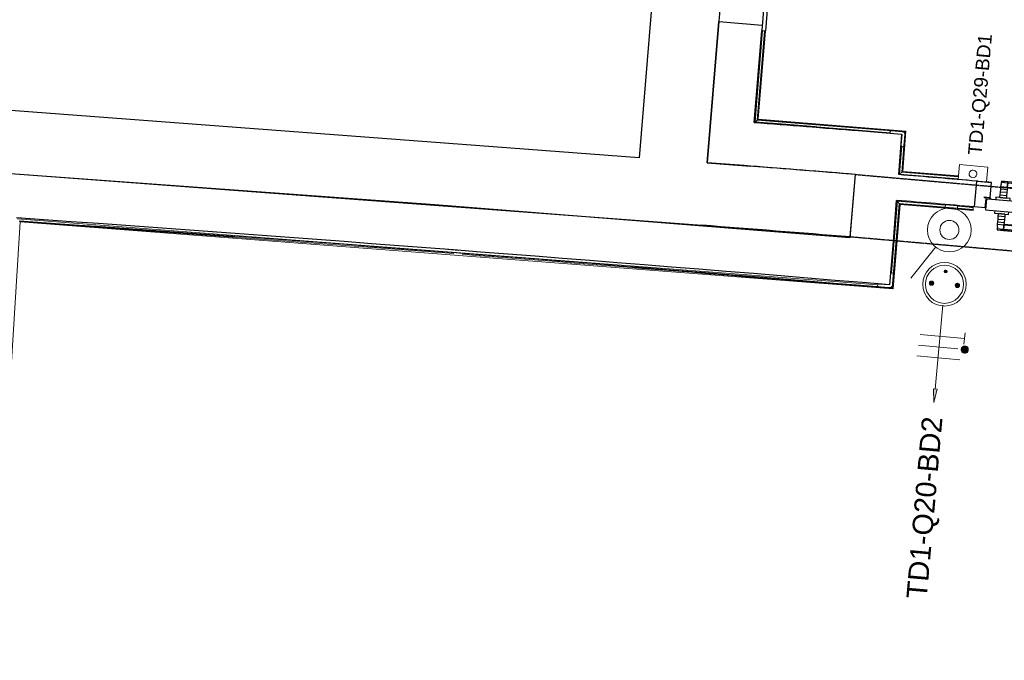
# Model space of a CAD drawing. Header units: millimetres. Extents: x -2845 to 74565, y -36590 to 13748.
# Tile 22 of 90: x 40176 to 43789, y -24900 to -22551. Entities that reach past the tile are written whole.
import ezdxf

# ---------------------------------------------------------------- set-up
doc = ezdxf.new("R2010")
doc.units = ezdxf.units.MM
doc.linetypes.add('Tiret', pattern=[2.5, 1.25, -1.25])
doc.linetypes.add('Tiret_2_', pattern=[2.5, 1.25, -1.25])
for name, color, linetype, lineweight in [('A-DETL-GENF', 7, 'Continuous', 18), ('A-DOOR', 7, 'Continuous', 25), ('A-FLOR', 7, 'Continuous', 25), ('A-FLOR-HRAL', 7, 'Continuous', 18), ('A-GLAZ', 7, 'Continuous', 25), ('A-WALL', 7, 'Continuous', 25), ('CABLE', 7, 'Continuous', 30), ('CABLES', 7, 'Continuous', 18), ('I-WALL', 7, 'Continuous', 25), ('INSTAL ELECTRIQUE', 7, 'Continuous', 18), ('Q-SPCQ', 7, 'Continuous', 18)]:
    doc.layers.add(name, color=color, linetype=linetype, lineweight=lineweight)
doc.layers.add('A-DOOR-HDLN', color=5, linetype='Tiret', lineweight=25, true_color=0x0000ff)
doc.styles.add('Arial_2', font='arial.ttf', dxfattribs={"height": 75})
doc.styles.add('Arial_3', font='arial.ttf', dxfattribs={"height": 50})

# ---------------------------------------------------------------- blocks, each defined once
blk = doc.blocks.new('Ouverture en rectangle - Ouverture en rectangle _150x207_-3217538-2021_015_1111_DCE_1_50_N0 FINI_CFO_PCN')
at = {"layer": 'A-DOOR-HDLN', "linetype": 'Tiret_2_'}
for p, q in [((-750, 115), (750, 115)), ((750, -115), (-750, -115))]:
    blk.add_line(p, q, dxfattribs=at)
blk = doc.blocks.new('B02_DC_STR_rvt-1-2021_015_1111_DCE_1_50_N0 FINI_CFO_PCN')
at = {"layer": 'A-WALL'}
for p, q in [((-10675.7, -22521.8), (-10720.2, -23056.8)), ((-10470.8, -23075.5), (-10427.8, -22557.4)), ((-10720.2, -23056.8), (-13655.2, -22837.2)), ((-13672.3, -23066.5), (-10489.9, -23304.7)), ((-9946.2, -23347.5), (-9926.2, -23118.4))]:
    blk.add_line(p, q, dxfattribs=at)
for radius, start, end in [(117983.7, 85.363219, 85.628539), (117753.7, 85.363931, 85.629269)]:
    blk.add_arc((-19463.8, -140716), radius, start, end, dxfattribs=at)
at = {"layer": 'A-DOOR', "color": 5, "lineweight": 25, "true_color": 0x0000ff, "rotation": 174.9989986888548}
blk.add_blockref('Ouverture en rectangle - Ouverture en rectangle _150x207_-3217538-2021_015_1111_DCE_1_50_N0 FINI_CFO_PCN', (-9189.1, -23298.3), dxfattribs=at)
blk = doc.blocks.new('PRT_SIMPLE_HUI_58x68x48 - PRT_BOIS_1V_930x2040x40-V3-2021_015_1111_DCE_1_50_N0 FINI_CFO_PCN')
at = {"layer": 'A-DETL-GENF', "lineweight": 25}
h = blk.add_hatch(color=256, dxfattribs=at)
h.paths.add_polyline_path([(-496, -14.5), (-483.8, -12.8), (-484.4, -10.6), (-485.1, -11.7), (-496.1, -13.2), (-500.5, -13.6), (-500.5, -14.5)])
h.paths.add_polyline_path([(-485.1, -10.6), (-483.8, -9.7), (-488.8, -8), (-508.5, -8), (-508.5, -11.5), (-502, -11.5), (-502.1, -10.3), (-505.2, -10.3), (-505.2, -9.3), (-488.4, -9.4), (-485.2, -10.6)])
h = blk.add_hatch(color=256, dxfattribs=at)
h.paths.add_polyline_path([(430.5, -14.5), (430.4, -13.2), (425.8, -13.2), (415.1, -11.7), (413.8, -9.7), (413.8, -12.8), (426.2, -14.5)])
h.paths.add_polyline_path([(438.5, -11.5), (438.5, -8), (418.5, -8), (413.8, -9.7), (415.1, -10.6), (418.7, -9.3), (435.2, -9.3), (435.2, -10.3), (432, -10.5), (432, -11.5), (436.5, -11.5)])
at = {"layer": 'A-DETL-GENF'}
for p, q in [((-488.5, -8), (-508.5, -8)), ((-508.5, -8), (-508.5, -11.5)), ((-508.5, -11.5), (-502, -11.5)), ((-505.2, -10.3), (-505.2, -9.3)), ((-505.2, -9.3), (-488.7, -9.3)), ((-502, -10.3), (-505.2, -10.3)), ((-502, -11.5), (-502, -10.3)), ((-496.1, -13.2), (-500.5, -13.2)), ((-500.5, -13.2), (-500.5, -14.5)), ((-500.5, -14.5), (-496, -14.5)), ((-485.1, -11.7), (-496.1, -13.2)), ((-496, -14.5), (-483.8, -12.8)), ((-488.7, -9.3), (-485.1, -10.6)), ((-483.8, -9.7), (-488.5, -8)), ((-485.1, -10.6), (-485.1, -11.7)), ((-483.8, -12.8), (-483.8, -9.7)), ((418.5, -8), (413.8, -9.7)), ((413.8, -9.7), (413.8, -12.8)), ((413.8, -12.8), (426, -14.5)), ((415.1, -10.6), (418.7, -9.3)), ((415.1, -11.7), (415.1, -10.6)), ((426.1, -13.2), (415.1, -11.7)), ((438.5, -8), (418.5, -8)), ((418.7, -9.3), (435.2, -9.3)), ((426, -14.5), (430.5, -14.5)), ((430.5, -13.2), (426.1, -13.2)), ((430.5, -14.5), (430.5, -13.2)), ((435.2, -10.3), (432, -10.3)), ((432, -10.3), (432, -11.5)), ((432, -11.5), (438.5, -11.5)), ((435.2, -9.3), (435.2, -10.3)), ((438.5, -11.5), (438.5, -8))]:
    blk.add_line(p, q, dxfattribs=at)
at = {"layer": 'A-DOOR'}
for p, q in [((-427.1, 55), (-450.6, 55)), ((-450.6, 55), (-450.6, 54.5)), ((-450.6, 54.5), (-450.6, 50.4)), ((-427.1, 54.5), (-450.6, 54.5)), ((-450.6, 50.4), (-450.6, 43.3)), ((-427.1, 50.4), (-450.6, 50.4)), ((-450.6, 34), (-450.6, 43.3)), ((-319.6, 55), (-427.1, 55)), ((-427.1, 55), (-427.1, 54.5)), ((-427.1, 54.5), (-427.1, 55)), ((-427.1, 54.5), (-427.1, 50.4)), ((-319.6, 54.5), (-427.1, 54.5)), ((-427.1, 50.4), (-427.1, 54.5)), ((-427.1, 50.4), (-427.1, 43.3)), ((-319.6, 50.4), (-427.1, 50.4)), ((-427.1, 43.3), (-427.1, 50.4)), ((-427.1, 34), (-427.1, 43.3)), ((-427.1, 43.3), (-427.1, 34)), ((-319.6, 54.5), (-319.6, 55)), ((-319.6, 50.4), (-319.6, 54.5)), ((-319.6, 43.3), (-319.6, 50.4)), ((-319.6, 43.3), (-319.6, 34)), ((-450.6, 25.6), (-450.6, 34)), ((-427.1, 34), (-450.6, 34)), ((-450.6, 15.2), (-450.6, 25.6)), ((-427.1, 25.6), (-450.6, 25.6)), ((-450.6, 4.4), (-450.6, 15.2)), ((-427.1, 15.2), (-450.6, 15.2)), ((-450.6, -4), (-450.6, 4.4)), ((-450.6, 4.4), (-427.1, 4.4)), ((-427.1, 32.8), (-427.1, 34)), ((-319.6, 34), (-427.1, 34)), ((-427.1, 34), (-427.1, 25.6)), ((-427.1, 32.8), (-319.6, 32.8)), ((-427.1, 25.6), (-427.1, 15.2)), ((-427.1, 15.2), (-427.1, 4.4)), ((-427.1, 4.4), (-427.1, -4)), ((-319.6, 34), (-319.6, 32.8)), ((-499.5, -14.5), (-499.5, -54.5)), ((426, -14.5), (-496, -14.5)), ((-465.6, -5.5), (-465.6, -14.5)), ((-413.4, -5.5), (-465.6, -5.5)), ((-450.6, -4), (-450.6, -5)), ((-450.6, -5), (-427.1, -5)), ((-427.1, -5), (-427.1, -4)), ((-413.4, -14.5), (-413.4, -5.5)), ((430.5, -54.5), (430.5, -14.5)), ((-499.5, -54.5), (430.5, -54.5)), ((-465.6, -54.5), (-465.6, -63.5)), ((-465.6, -63.5), (-413.4, -63.5)), ((-427.1, -64), (-450.6, -64)), ((-450.6, -64), (-450.6, -65)), ((-450.6, -73.4), (-450.6, -65)), ((-427.1, -65), (-427.1, -64)), ((-427.1, -65), (-427.1, -73.4)), ((-413.4, -63.5), (-413.4, -54.5)), ((417, -54.5), (417, -977.5)), ((-450.6, -84.2), (-450.6, -73.4)), ((-427.1, -73.4), (-450.6, -73.4)), ((-450.6, -94.6), (-450.6, -84.2)), ((-450.6, -84.2), (-427.1, -84.2)), ((-450.6, -103), (-450.6, -94.6)), ((-450.6, -94.6), (-427.1, -94.6)), ((-450.6, -112.3), (-450.6, -103)), ((-450.6, -103), (-427.1, -103)), ((-427.1, -73.4), (-427.1, -84.2)), ((-427.1, -84.2), (-427.1, -94.6)), ((-427.1, -94.6), (-427.1, -103)), ((-427.1, -103), (-427.1, -101.8)), ((-319.6, -101.8), (-427.1, -101.8)), ((-427.1, -112.3), (-427.1, -103)), ((-427.1, -103), (-319.6, -103)), ((-427.1, -103), (-427.1, -112.3)), ((-319.6, -101.8), (-319.6, -103)), ((-319.6, -103), (-319.6, -112.3)), ((-450.6, -112.3), (-450.6, -119.4)), ((-450.6, -119.4), (-450.6, -123.5)), ((-450.6, -119.4), (-427.1, -119.4)), ((-450.6, -123.5), (-450.6, -124)), ((-450.6, -123.5), (-427.1, -123.5)), ((-450.6, -124), (-427.1, -124)), ((-427.1, -112.3), (-427.1, -119.4)), ((-427.1, -119.4), (-427.1, -112.3)), ((-427.1, -119.4), (-427.1, -123.5)), ((-427.1, -119.4), (-319.6, -119.4)), ((-427.1, -123.5), (-427.1, -119.4)), ((-427.1, -123.5), (-427.1, -124)), ((-427.1, -123.5), (-319.6, -123.5)), ((-427.1, -124), (-427.1, -123.5)), ((-427.1, -124), (-319.6, -124)), ((-319.6, -119.4), (-319.6, -112.3)), ((-319.6, -123.5), (-319.6, -119.4)), ((-319.6, -124), (-319.6, -123.5))]:
    blk.add_line(p, q, dxfattribs=at)
for radius, start, end in [(9.12, 155.8208, 180), (9.12, 180, 204.1792), (7.5, 360, 180), (7.5, 180, 360), (7.5, 180, 240), (7.5, 135, 165), (9.12, 111.9887, 120), (7.5, 60, 120), (7.5, 270, 0), (9.12, 60, 68.0113), (7.5, 0, 30), (9.12, 0, 24.1792), (9.12, 240, 248.0113)]:
    blk.add_arc((429, -65.5), radius, start, end, dxfattribs=at)
at = {"layer": 'Q-SPCQ'}
for p, q in [((430.5, -54.5), (403.5, -54.5)), ((430.5, -40.5), (430.5, -54.5))]:
    blk.add_line(p, q, dxfattribs=at)
blk = doc.blocks.new('Garde-corps - Garde-corps-508221-2021_015_1111_DCE_1_50_N0 FINI_CFO_PCN')
at = {"layer": 'A-FLOR-HRAL'}
for p, q in [((-10294.8, -22925.5), (-10267, -22590.8)), ((-10287.1, -22919), (-10259.9, -22591.4)), ((-10285.3, -22917.4), (-10258.2, -22591.5)), ((-10283.5, -22915.9), (-10256.6, -22591.7)), ((-10230.2, -22933.6), (-10298.1, -22928.3)), ((-9797.4, -22965.4), (-10294.8, -22925.5)), ((-9741, -22959.4), (-10283.5, -22915.9)), ((-10074.4, -22942.9), (-10244, -22929.5)), ((-9982.4, -22939.7), (-10012.2, -22937.4)), ((-9800.1, -22965.1), (-9972.7, -22951.1)), ((-9754.7, -23108.6), (-9742.7, -22960.9)), ((-9744.6, -22962.5), (-9753.8, -22961.8)), ((-9752.9, -23107.1), (-9741, -22959.4)), ((-9744.6, -22962.5), (-9747.5, -22965)), ((-9745.4, -22971.7), (-9744.6, -22962.5)), ((-9764.3, -23116.8), (-9756, -23014.2)), ((-9756.6, -23110.2), (-9748.7, -23012.4)), ((-9756.6, -23110.2), (-9764.3, -23116.8)), ((-9549.5, -23134.2), (-9764.3, -23116.8)), ((-9548.9, -23127.1), (-9756.6, -23110.2)), ((-9548.7, -23125.3), (-9754.7, -23108.6)), ((-9548.6, -23123.7), (-9752.9, -23107.1))]:
    blk.add_line(p, q, dxfattribs=at)
at = {"layer": 'A-FLOR-HRAL', "flags": 128}
for points in [[(-10294.8, -22925.5), (-10295, -22925.6), (-10295.3, -22925.9), (-10295.7, -22926.3), (-10296.3, -22926.8), (-10296.8, -22927.3), (-10297.5, -22927.8), (-10298.1, -22928.3)], [(-10287.1, -22919), (-10291, -22922.3), (-10294.8, -22925.5)], [(-10283.5, -22915.9), (-10283.5, -22915.9), (-10283.6, -22916), (-10283.7, -22916.1), (-10283.9, -22916.3), (-10284.2, -22916.5), (-10284.4, -22916.7), (-10284.6, -22916.9), (-10284.8, -22917), (-10285.1, -22917.2), (-10285.3, -22917.4)]]:
    blk.add_lwpolyline(points, dxfattribs=at)
at = {"layer": 'A-FLOR-HRAL'}
for radius, start, end in [(118153.9, 85.305798, 85.545501), (118155.6, 85.280726, 85.544652), (118143.7, 85.364067, 85.484446)]:
    blk.add_arc((-19463.8, -140716), radius, start, end, dxfattribs=at)
for points, knots in [([(-9741, -22959.4), (-9741, -22959.4), (-9741, -22959.4), (-9741.1, -22959.5), (-9741.2, -22959.6), (-9741.3, -22959.7), (-9741.5, -22959.9), (-9741.6, -22960), (-9741.9, -22960.2), (-9742.1, -22960.4), (-9742.3, -22960.5), (-9742.5, -22960.7), (-9742.6, -22960.9), (-9742.7, -22960.9)], [0.075, 0.075, 0.075, 0.075, 0.15, 0.2125, 0.275, 0.35, 0.425, 0.5, 0.6, 0.7, 0.775, 0.85, 1, 1, 1, 1]), ([(-9764.3, -23116.8), (-9764.3, -23116.8), (-9764.3, -23116.8), (-9764.5, -23117), (-9764.7, -23117.1), (-9764.9, -23117.3), (-9765.1, -23117.4), (-9765.3, -23117.6), (-9765.5, -23117.8), (-9765.8, -23118.1), (-9766.1, -23118.3), (-9766.3, -23118.5), (-9766.5, -23118.7), (-9766.7, -23118.8)], [0, 0, 0, 0, 0.1666667, 0.25, 0.3333333, 0.4166667, 0.4583333, 0.5, 0.5833333, 0.6666667, 0.7083333, 0.75, 0.8333333, 0.8333333, 0.8333333, 0.8333333]), ([(-9752.9, -23107.1), (-9752.9, -23107.1), (-9753, -23107.2), (-9753.1, -23107.3), (-9753.3, -23107.4), (-9753.4, -23107.6), (-9753.6, -23107.7), (-9753.8, -23107.8), (-9753.9, -23107.9), (-9754, -23108), (-9754.1, -23108.2), (-9754.3, -23108.3), (-9754.4, -23108.4), (-9754.6, -23108.5), (-9754.7, -23108.6), (-9754.7, -23108.6)], [0.1, 0.1, 0.1, 0.1, 0.2, 0.3, 0.4, 0.475, 0.55, 0.6, 0.65, 0.7, 0.75, 0.8, 0.85, 0.9, 1, 1, 1, 1])]:
    blk.add_open_spline(points, degree=3, knots=knots, dxfattribs=at)
blk = doc.blocks.new('Garde-corps - Garde-corps-510192-2021_015_1111_DCE_1_50_N0 FINI_CFO_PCN')
at = {"layer": 'A-FLOR-HRAL'}
for p, q in [((-9793.8, -23480.5), (-9772.4, -23216.7)), ((-9791, -23534.4), (-9765.8, -23224.4)), ((-9789.4, -23536.3), (-9764.3, -23226.3)), ((-9787.9, -23538), (-9762.7, -23228.1)), ((-9772.4, -23216.7), (-9596.3, -23231.5)), ((-9772.4, -23216.7), (-9763.1, -23217.5)), ((-9765.8, -23224.4), (-9596.9, -23238.5)), ((-9764.3, -23226.3), (-9597.1, -23240.2)), ((-9762.8, -23228.1), (-9597.2, -23241.8)), ((-9762.7, -23228.1), (-9597.2, -23241.9)), ((-9552.4, -23245.6), (-9494.9, -23250.5)), ((-9552.4, -23245.7), (-9494.9, -23250.5)), ((-9552.2, -23244), (-9494.8, -23248.9)), ((-9552.1, -23242.3), (-9494.6, -23247.1)), ((-9551.4, -23235.2), (-9494, -23240)), ((-9503.3, -23239.2), (-9494, -23240)), ((-9494.8, -23248.9), (-9494.9, -23250.5)), ((-9494.8, -23248.9), (-9494.6, -23247.1)), ((-9494.6, -23247.1), (-9494, -23240)), ((-9494, -23240), (-9493.8, -23237)), ((-13364.6, -29288.8), (-12992, -23292)), ((-13001.8, -23280.8), (-9843.9, -23523.1)), ((-12992, -23292), (-9787.9, -23538)), ((-11421.8, -23393.7), (-11382.2, -23396.7)), ((-9791, -23534.4), (-9794, -23530.9))]:
    blk.add_line(p, q, dxfattribs=at)
at = {"layer": 'A-FLOR-HRAL', "flags": 128}
for points in [[(-9765.8, -23224.4), (-9769.1, -23220.6), (-9772.4, -23216.7)], [(-9787.9, -23538), (-9787.9, -23538), (-9788, -23537.9), (-9788.1, -23537.8), (-9788.3, -23537.6), (-9788.4, -23537.4), (-9788.6, -23537.1), (-9788.8, -23536.9), (-9789, -23536.7), (-9789.2, -23536.5), (-9789.4, -23536.3)]]:
    blk.add_lwpolyline(points, dxfattribs=at)
at = {"layer": 'A-FLOR-HRAL'}
for radius, start, end in [(242961.1, 85.230746, 85.988589), (242959.4, 85.801553, 85.988174), (242957.8, 85.611499, 85.987786), (242957.8, 85.229948, 85.604054), (242959.4, 85.230335, 85.456227)]:
    blk.add_arc((-29991.5, -265654.3), radius, start, end, dxfattribs=at)
for points, knots in [([(-9772.4, -23216.7), (-9772.4, -23216.7), (-9772.4, -23216.7), (-9772.4, -23216.7), (-9772.5, -23216.6), (-9772.5, -23216.5), (-9772.6, -23216.5), (-9772.7, -23216.4), (-9772.7, -23216.3), (-9772.8, -23216.2), (-9772.9, -23216.1), (-9773, -23216), (-9773.1, -23215.8), (-9773.2, -23215.7), (-9773.3, -23215.6), (-9773.5, -23215.4), (-9773.6, -23215.3), (-9773.7, -23215.2), (-9773.9, -23215), (-9774.2, -23214.6), (-9774.6, -23214.1), (-9774.9, -23213.7), (-9775.1, -23213.5)], [0, 0, 0, 0, 0.071429, 0.107143, 0.142857, 0.178571, 0.214286, 0.25, 0.285714, 0.321429, 0.357143, 0.392857, 0.428571, 0.464286, 0.5, 0.535714, 0.571429, 0.607143, 0.642857, 0.714286, 0.857143, 1, 1, 1, 1]), ([(-9762.7, -23228.1), (-9762.7, -23228.1), (-9762.8, -23228), (-9762.8, -23228), (-9762.9, -23227.9), (-9763, -23227.7), (-9763.2, -23227.6), (-9763.3, -23227.4), (-9763.5, -23227.2), (-9763.7, -23227), (-9763.9, -23226.8), (-9764, -23226.5), (-9764.2, -23226.4), (-9764.3, -23226.3)], [0.075, 0.075, 0.075, 0.075, 0.15, 0.2125, 0.275, 0.35, 0.425, 0.5, 0.6, 0.7, 0.775, 0.85, 1, 1, 1, 1]), ([(-12992, -23292), (-12992, -23292), (-12992, -23292), (-12992, -23292), (-12992.1, -23291.9), (-12992.2, -23291.8), (-12992.3, -23291.7), (-12992.4, -23291.5), (-12992.6, -23291.3), (-12992.7, -23291.1), (-12992.9, -23290.9), (-12993.1, -23290.7), (-12993.3, -23290.5), (-12993.4, -23290.3), (-12993.5, -23290.2)], [0, 0, 0, 0, 0.075, 0.15, 0.2125, 0.275, 0.35, 0.425, 0.5, 0.6, 0.7, 0.775, 0.85, 1, 1, 1, 1])]:
    blk.add_open_spline(points, degree=3, knots=knots, dxfattribs=at)
blk = doc.blocks.new('61_CADRE HABILLAGE MEUNUISERIE - 0_65x1_01-528671-2021_015_1111_DCE_1_50_N0 FINI_CFO_PCN')
at = {"layer": 'A-GLAZ'}
for p, q in [((340, 160), (-340, 160)), ((-340, 160), (-340, 0)), ((340, 160), (340, 0)), ((360, 0), (-360, 0)), ((-360, 0), (-360, -15)), ((360, 0), (360, -15)), ((-360, -15), (360, -15))]:
    blk.add_line(p, q, dxfattribs=at)
blk = doc.blocks.new('1010_PROTECTION  D_ANGLE - 1010_PROTECTION  D_ANGLE-534363-2021_015_1111_DCE_1_50_N0 FINI_CFO_PCN')
at = {"layer": 'Q-SPCQ'}
for p, q in [((-10, 40), (-10, 0)), ((0, 0), (0, 40)), ((40, 0), (0, 0)), ((0, -10), (40, -10))]:
    blk.add_line(p, q, dxfattribs=at)
for centre, radius, start, end in [((-5, 40), 5, 360, 180), ((0, 0), 10, 180, 270), ((40, -5), 5, 270, 90)]:
    blk.add_arc(centre, radius, start, end, dxfattribs=at)
blk = doc.blocks.new('B02_ARC_rvt-1-2021_015_1111_DCE_1_50_N0 FINI_CFO_PCN')
at = {"layer": 'A-FLOR'}
for p, q in [((-9480.7, -23142.8), (-9427.5, -23147.3)), ((-9477.8, -23143), (-9480.7, -23142.8)), ((-9427.5, -23147.3), (-9445.1, -23145.8)), ((-9432.5, -23203.4), (-9427.5, -23147.3)), ((-9448, -23208), (-9450.9, -23240.7)), ((-9446.5, -23208.1), (-9448, -23208)), ((-9433, -23209.3), (-9432.9, -23208)), ((-9432.8, -23206.7), (-9432.6, -23204.7)), ((-9450.9, -23240.7), (-9489.1, -23237.4))]:
    blk.add_line(p, q, dxfattribs=at)
at = {"layer": 'A-WALL'}
blk.add_line((-9489.1, -23237.4), (-9480.7, -23142.8), dxfattribs=at)
for radius, start, end in [(117996.2, 85.146755, 85.286376), (117901.2, 85.146843, 85.286313)]:
    blk.add_arc((-19463.8, -140716), radius, start, end, dxfattribs=at)
at = {"layer": 'I-WALL'}
for p, q in [((-10427.8, -22557.4), (-10470.8, -23075.5)), ((-10298.1, -22928.3), (-10270, -22590.6)), ((-9755.5, -22971.8), (-9915, -22958.7)), ((-9767.4, -23118.8), (-9755.5, -22971.8)), ((-10470.8, -23075.5), (-10311.3, -23087.8)), ((-9927.9, -23118.2), (-9946.8, -23350.7)), ((-9787.3, -23364), (-9775.1, -23213.5)), ((-9800.3, -23523.5), (-9787.3, -23364))]:
    blk.add_line(p, q, dxfattribs=at)
at = {"layer": 'I-WALL', "flags": 128}
blk.add_lwpolyline([(-9946.8, -23350.7), (-11470.4, -23229.5), (-12994.7, -23117.9)], dxfattribs=at)
at = {"layer": 'I-WALL'}
for centre, radius, start, end in [((-19463.8, -140716), 118143.7, 85.364068, 85.550437), ((-19463.8, -140716), 117983.7, 85.364068, 85.550838), ((-29991.5, -265654.3), 242971.3, 85.23314, 85.990995)]:
    blk.add_arc(centre, radius, start, end, dxfattribs=at)
at = {"layer": 'A-DOOR', "lineweight": 18, "rotation": 354.9012605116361}
blk.add_blockref('PRT_SIMPLE_HUI_58x68x48 - PRT_BOIS_1V_930x2040x40-V3-2021_015_1111_DCE_1_50_N0 FINI_CFO_PCN', (-8946.7, -23238.1), dxfattribs=at)
at = {"layer": 'A-FLOR-HRAL', "lineweight": 18}
for name in ['Garde-corps - Garde-corps-508221-2021_015_1111_DCE_1_50_N0 FINI_CFO_PCN', 'Garde-corps - Garde-corps-510192-2021_015_1111_DCE_1_50_N0 FINI_CFO_PCN']:
    blk.add_blockref(name, (0, 0), dxfattribs=at)
at = {"layer": 'A-GLAZ', "lineweight": 18, "rotation": 85.25476017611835}
blk.add_blockref('61_CADRE HABILLAGE MEUNUISERIE - 0_65x1_01-528671-2021_015_1111_DCE_1_50_N0 FINI_CFO_PCN', (-10240.3, -22231.8), dxfattribs=at)
at = {"layer": 'Q-SPCQ', "lineweight": 18}
for p, rotation in [((-9755.1, -22971.5), 175.3640306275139), ((-9800.5, -23523.4), 85.3640676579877)]:
    blk.add_blockref('1010_PROTECTION  D_ANGLE - 1010_PROTECTION  D_ANGLE-534363-2021_015_1111_DCE_1_50_N0 FINI_CFO_PCN', p, dxfattribs=dict(at, rotation=rotation))
blk = doc.blocks.new('603_2POSTES_VERTICAUX_CLS_PUI_LEGRAND - INTERRUPTEUR SA _ PC 2P_T 230V-V12-2021_015_1111_DCE_1_50_N0 FINI_CFO_PCN')
at = {"layer": 'A-DETL-GENF'}
for points in [[(1.3, -249.3), (2.5, -248.8), (4.8, -245.8), (5, -244.5), (3.5, -241), (2.5, -240.2), (-1.3, -239.7), (-3.5, -241), (-4.8, -243.2), (-4.3, -247), (-2.5, -248.8)], [(-45.5, -299.1), (-42, -297), (-39.9, -293.5), (-39.9, -289.5), (-42, -286), (-45.5, -283.9), (-49.5, -283.9), (-51.4, -284.7), (-54.3, -287.6), (-55.3, -291.5), (-54.3, -295.4), (-53, -297), (-49.5, -299.1)], [(47.5, -299.3), (49.5, -299.1), (53, -297), (55, -293.5), (55, -289.5), (53, -286), (51.4, -284.7), (47.5, -283.7), (43.6, -284.7), (40.7, -287.6), (39.7, -291.5), (40.7, -295.4), (43.6, -298.3)]]:
    blk.add_hatch(color=256, dxfattribs=at).paths.add_polyline_path(points)
blk.add_line((-44.4, -158.1), (-125.5, -279.8), dxfattribs=at)
for centre, radius in [((0, -91.5), 80), ((0, -91.5), 35), ((0, -291.5), 80), ((0, -291.5), 70), ((0, -244.5), 5), ((-47.5, -291.5), 7.82), ((47.5, -291.5), 7.82)]:
    blk.add_circle(centre, radius, dxfattribs=at)
for centre, radius, start, end in [((0, -244.5), 5, 360, 180), ((0, -244.5), 5, 180, 360), ((-47.5, -291.5), 7.82, 360, 180), ((47.5, -291.5), 7.82, 360, 180), ((-47.5, -291.5), 7.82, 180, 360), ((47.5, -291.5), 7.82, 180, 0)]:
    blk.add_arc(centre, radius, start, end, dxfattribs=at)
at = {"layer": 'INSTAL ELECTRIQUE'}
for p, q in [((-41, 0), (-21.5, 0)), ((21.5, 0), (41, 0))]:
    blk.add_line(p, q, dxfattribs=at)
blk = doc.blocks.new('Legrand_Mosaic_va_et_vient_easy_led_10AX_2_mod_blanc_077011L - Legrand_Mosaic_va_et_vient_easy_led_10AX_2_mod_blanc_077011L-V13-2021_015_1111_DCE_1_50_N0 FINI_CFO_PCN')
at = {"layer": 'INSTAL ELECTRIQUE'}
for p, q in [((-9596.1, -23229.8), (-9596.9, -23238.3)), ((-9596.1, -23229.8), (-9551.3, -23233.8)), ((-9595, -23228.5), (-9595.1, -23229.9)), ((-9552.2, -23232.1), (-9552.3, -23233.7)), ((-9552.1, -23242.3), (-9551.3, -23233.8)), ((-9597.2, -23242.3), (-9597, -23239.3)), ((-9597.2, -23242.3), (-9552.4, -23246.3)), ((-9597, -23239.3), (-9596.9, -23238.3)), ((-9552.2, -23243.3), (-9597, -23239.3)), ((-9552.1, -23242.3), (-9596.9, -23238.3)), ((-9552.2, -23243.3), (-9552.4, -23246.3)), ((-9552.1, -23242.3), (-9552.2, -23243.3))]:
    blk.add_line(p, q, dxfattribs=at)
blk = doc.blocks.new('602_BOITE DE DERIVATION - 105X105X50 GENERIQUE-7163055-2021_015_1111_DCE_1_50_N0 FINI_CFO_PCN')
at = {"layer": 'INSTAL ELECTRIQUE'}
for p, q in [((-9549.7, -23136.7), (-9544.9, -23081.9)), ((-9544.9, -23081.9), (-9440.3, -23091.1)), ((-9440.3, -23091.1), (-9445.1, -23145.9)), ((-9445.1, -23145.9), (-9549.7, -23136.7))]:
    blk.add_line(p, q, dxfattribs=at)
for start, end in [(354.9607, 174.9607), (174.9607, 354.9607)]:
    blk.add_arc((-9495.2, -23116.4), 14, start, end, dxfattribs=at)
blk = doc.blocks.new('Fil - COCHE DE FIL_PE_SYMBOLE-4085576-2021_015_1111_DCE_1_50_N0 FINI_CFO_PCN')
at = {"layer": 'CABLES', "lineweight": 9}
for p, q in [((-0.42, 1.8), (0.42, 1.8)), ((0, 1.8), (0, -1.48))]:
    blk.add_line(p, q, dxfattribs=at)
blk = doc.blocks.new('Fil - Coche de fil circulaire-323115-2021_015_1111_DCE_1_50_N0 FINI_CFO_PCN')
at = {"layer": 'CABLES', "lineweight": 9}
blk.add_hatch(color=256, dxfattribs=at).paths.add_polyline_path([(0.235, 2.023), (0.193, 2.078), (0.139, 2.12), (0.075, 2.147), (0.006, 2.156), (-0.062, 2.147), (-0.126, 2.12), (-0.181, 2.078), (-0.223, 2.023), (-0.249, 1.96), (-0.258, 1.891), (-0.249, 1.823), (-0.223, 1.759), (-0.181, 1.704), (-0.126, 1.662), (-0.062, 1.636), (0.006, 1.627), (0.075, 1.636), (0.139, 1.662), (0.193, 1.704), (0.235, 1.759), (0.262, 1.823), (0.271, 1.891), (0.262, 1.96)])
blk.add_line((0, 1.371), (0, -1.507), dxfattribs=at)
for start, end in [(360, 180), (180, 360)]:
    blk.add_arc((0.006, 1.891), 0.265, start, end, dxfattribs=at)
blk = doc.blocks.new('Fil - Coche de fil long-323512-2021_015_1111_DCE_1_50_N0 FINI_CFO_PCN')
at = {"layer": 'CABLES', "lineweight": 9}
blk.add_line((0, 1.605), (0, -1.57), dxfattribs=at)
blk = doc.blocks.new('B02_ELE_rvt-1-2021_015_1111_DCE_1_50_N0 FINI_CFO_PCN')
at = {"layer": 'CABLES'}
blk.add_hatch(color=256, dxfattribs=at).paths.add_polyline_path([(-9638.3, -23955.3), (-9627, -23905.7), (-9640.3, -23904.5)])
for p, q in [((-9633.7, -23905.5), (-9605.1, -23597.4)), ((-9640.3, -23904.5), (-9638.3, -23955.3)), ((-9627, -23905.7), (-9640.3, -23904.5)), ((-9627, -23905.7), (-9640.3, -23904.5)), ((-9640.3, -23904.5), (-9638.3, -23955.3)), ((-9638.3, -23955.3), (-9627, -23905.7)), ((-9638.3, -23955.3), (-9627, -23905.7))]:
    blk.add_line(p, q, dxfattribs=at)
at = {"layer": 'CABLES', "lineweight": 18, "xscale": 49.99999999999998, "yscale": 49.99999999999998, "zscale": 49.99999999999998, "rotation": 264.6976214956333}
for name, p in [('Fil - COCHE DE FIL_PE_SYMBOLE-4085576-2021_015_1111_DCE_1_50_N0 FINI_CFO_PCN', (-9615.7, -23711.9)), ('Fil - Coche de fil circulaire-323115-2021_015_1111_DCE_1_50_N0 FINI_CFO_PCN', (-9619.4, -23751.5)), ('Fil - Coche de fil long-323512-2021_015_1111_DCE_1_50_N0 FINI_CFO_PCN', (-9623.1, -23791))]:
    blk.add_blockref(name, p, dxfattribs=at)
at = {"layer": 'INSTAL ELECTRIQUE', "color": 253, "lineweight": 18, "true_color": 0xaaaaaa}
for name in ['602_BOITE DE DERIVATION - 105X105X50 GENERIQUE-7163055-2021_015_1111_DCE_1_50_N0 FINI_CFO_PCN', 'Legrand_Mosaic_va_et_vient_easy_led_10AX_2_mod_blanc_077011L - Legrand_Mosaic_va_et_vient_easy_led_10AX_2_mod_blanc_077011L-V13-2021_015_1111_DCE_1_50_N0 FINI_CFO_PCN']:
    blk.add_blockref(name, (0, 0), dxfattribs=at)
at = {"layer": 'INSTAL ELECTRIQUE', "color": 253, "lineweight": 18, "true_color": 0xaaaaaa, "rotation": 354.9012605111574}
blk.add_blockref('603_2POSTES_VERTICAUX_CLS_PUI_LEGRAND - INTERRUPTEUR SA _ PC 2P_T 230V-V12-2021_015_1111_DCE_1_50_N0 FINI_CFO_PCN', (-9573.6, -23230.8), dxfattribs=at)
at = {"layer": 'CABLE', "lineweight": 9, "insert": (-9739.7, -24670.8), "char_height": 75, "width": 821.73, "attachment_point": 1, "rotation": 85, "style": 'Arial_2'}
blk.add_mtext('TD1-Q20-BD2', dxfattribs=at)
at = {"layer": 'INSTAL ELECTRIQUE', "lineweight": 9, "insert": (-9513.8, -23045.1), "char_height": 50, "width": 537.131, "attachment_point": 1, "rotation": 85, "style": 'Arial_3'}
blk.add_mtext('TD1-Q29-BD1', dxfattribs=at)

msp = doc.modelspace()

# ---------------------------------------------------------------- block references
at = {"lineweight": 5}
for name in ['B02_DC_STR_rvt-1-2021_015_1111_DCE_1_50_N0 FINI_CFO_PCN', 'B02_ARC_rvt-1-2021_015_1111_DCE_1_50_N0 FINI_CFO_PCN', 'B02_ELE_rvt-1-2021_015_1111_DCE_1_50_N0 FINI_CFO_PCN']:
    msp.add_blockref(name, (53169.3, 0), dxfattribs=at)

doc.saveas('drawing.dxf')
